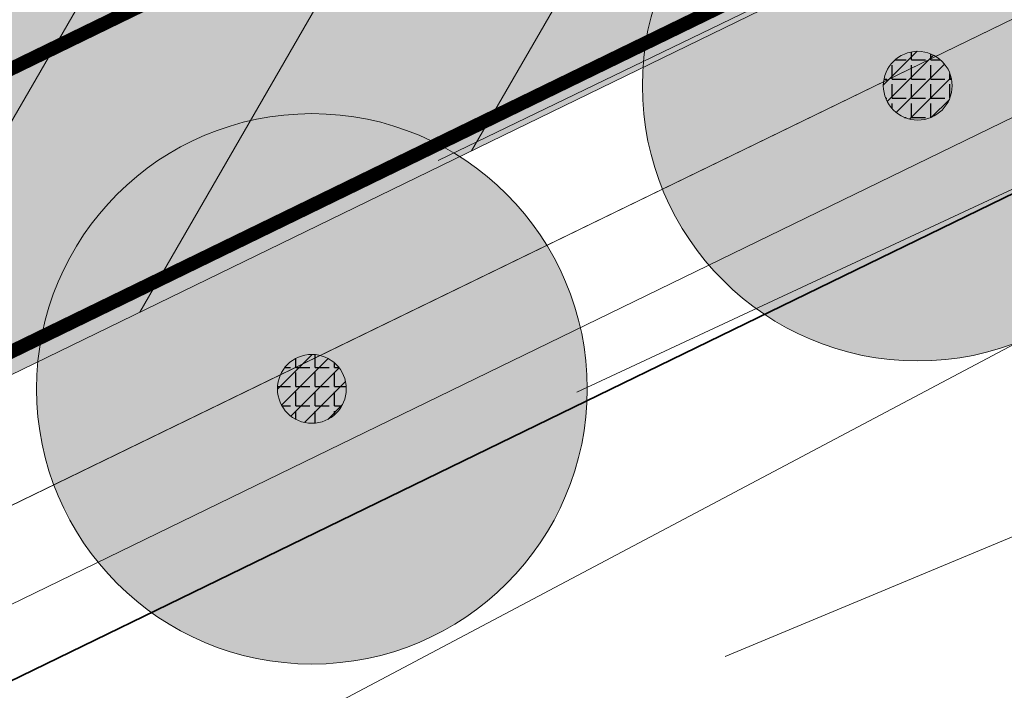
# Model space of a CAD drawing. Header units: metres. Extents: x 163543 to 168130, y 402678 to 405437.
# Tile 58 of 256: x 164421.26 to 164428.41, y 403410.74 to 403415.61. Entities that reach past the tile are written whole.
import ezdxf

# ---------------------------------------------------------------- set-up
doc = ezdxf.new("R2010")
doc.units = ezdxf.units.M
doc.linetypes.add('X-CA190022.004-UO-ALM_Assen$0$AM-AS', pattern=[16, 10, -2, 2, -2])
doc.linetypes.add('X-CA190022.004-UO-DWM_Snelfietsroute$0$2-1', pattern=[6, 2, -1, 2, -1])
doc.layers.get('0').update_dxf_attribs({"lineweight": 25})
for name, color, linetype, lineweight in [('X-CA190022.004-UO-ALM_Assen$0$N-WE-AM-AS_WEG-G', 10, 'X-CA190022.004-UO-ALM_Assen$0$AM-AS', 25), ('X-CA190022.004-UO-ARC_Arcering$0$N-WE-VH-VERHARDINGS_DEKLAAGVERVANGING-A', 250, 'Continuous', 20), ('X-CA190022.004-UO-BGT_Ondergrond$0$GE_244_Taludlijn_Lijn_GEM', 253, 'Continuous', 9), ('X-CA190022.004-UO-BGT_Ondergrond$0$GE_316_WGDFietspad_Vlak_GEM', 253, 'Continuous', 9), ('X-CA190022.004-UO-BGT_Ondergrond$0$GE_367_OWGBerm_groenvoorziening_grasenk_GEM', 253, 'Continuous', 9), ('X-CA190022.004-UO-BGT_Ondergrond$0$GE_421_OTDHalfverhard_gravel_Vlak_GEM', 253, 'Continuous', 9), ('X-CA190022.004-UO-DTM inmeting_v0.1$0$B-WE-GR-BOOM-S', 246, 'Continuous', 0), ('X-CA190022.004-UO-DTM inmeting_v0.1$0$B-WE-GW-TALUD_KRUIN-G', 246, 'Continuous', 0), ('X-CA190022.004-UO-DTM inmeting_v0.1$0$B-WE-GW-TALUD_TEEN-G', 246, 'Continuous', 0), ('X-CA190022.004-UO-DTM inmeting_v0.1$0$B-WE-VH-VERHARDING_ASFALT-G', 246, 'Continuous', 0), ('X-CA190022.004-UO-DWM_Snelfietsroute$0$B-WE-VH-KANTVERHARDING-G', 214, 'Continuous', 18), ('X-CA190022.004-UO-DWM_Snelfietsroute$0$N-WE-GW-BERM-G', 90, 'Continuous', 18), ('X-CA190022.004-UO-DWM_Snelfietsroute$0$N-WE-VW-MARKERING_LANGS_STREEP_21-G', 7, 'X-CA190022.004-UO-DWM_Snelfietsroute$0$2-1', 35), ('X-CA190022.004-UO-DWM_Snelfietsroute$0$N-WE-VW-MARKERING_LANGS_STREEP_DOORGETROKKEN_010-G', 7, 'Continuous', 0), ('X-CA190022.004-UO-GZM_Werkgrens_v0.2$0$N-WE-KG-GRENS_SYSTEEMGRENS-G', 7, 'X-CA190022.004-UO-GZM_Werkgrens_v0.2$0$KG-OG', 35), ('X-CA190022.004-UO-KAD_Percelen$0$B-WE-KG-GRENS_PERCEEL-GV', 150, 'Continuous', 9)]:
    doc.layers.add(name, color=color, linetype=linetype, lineweight=lineweight)
for name, color, linetype, lineweight, transparency in [('X-CA190022.004-UO-ARC_Arcering$0$N-GV-GR-GRAS-A-200 GRASMENGSEL 01 KRUIDENMENGSEL', 44, 'Continuous', 18, 0.5), ('X-CA190022.004-UO-ARC_Arcering$0$N-GV-GR-GRAS-A-200 GRASMENGSEL M1', 62, 'Continuous', 18, 0.5), ('X-CA190022.004-UO-ARC_Arcering$0$N-WE-VH-VERHARDING_ASFALT_ROOD-A', 232, 'Continuous', 0, 0.5)]:
    doc.layers.add(name, color=color, linetype=linetype, lineweight=lineweight, transparency=transparency)
doc.layers.add('X-CA190022.004-UO-DWM_Beplanting$0$B-WE-GR-BOOM-S AFKOMSTIG UIT DTM_v0.4', color=252, linetype='Continuous')
doc.layers.add('X-CA190022.004-UO-DWM_Beplanting$0$N-GV-GR-GRAS-A-200', color=7, linetype='Continuous')
doc.linetypes.add('X-CA190022.004-UO-GZM_Werkgrens_v0.2$0$KG-OG', pattern='A,5.5,-1.5,[2,NLCS.SHX,S=0.5,R=0,X=0,Y=0],-1.5', length=8.5)

# ---------------------------------------------------------------- blocks, each defined once
blk = doc.blocks.new('X-CA190022.004-UO-DTM inmeting_v0.1$0$boom')
h = blk.add_hatch()
h.set_pattern_fill('ANSI31', color=256, scale=0.13)
h.set_pattern_definition([(45, (0, 0), (-0.2918583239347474, 0.2918583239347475), [])])
h.paths.add_polyline_path([(-1, 0, 1), (1, 0, 1)])
blk.add_circle((0, 0), 1)
blk = doc.blocks.new('X-CA190022.004-UO-DWM_Beplanting$0$SGR-BOOM_01-SO')
at = {"linetype": 'ByBlock', "lineweight": 18}
h = blk.add_hatch(color=0, dxfattribs=at)
h.dxf.hatch_style = 1
edge = h.paths.add_edge_path()
edge.add_arc((0, 0), 0.25, 0, 360)
at = {"color": 0, "linetype": 'ByBlock', "lineweight": 18}
for radius in [2, 0.25]:
    blk.add_circle((0, 0), radius, dxfattribs=at)
blk = doc.blocks.new('X-CA190022.004-UO-DWM_Beplanting$0$IMGEOBoom')
at = {"transparency": 33554457}
h = blk.add_hatch(color=256, dxfattribs=at)
h.dxf.hatch_style = 1
edge = h.paths.add_edge_path()
edge.add_arc((0, 0), 100, 0, 360)
edge = h.paths.add_edge_path(flags=17)
edge.add_arc((0, 0), 12.5, 0, 360)
h = blk.add_hatch()
h.set_pattern_fill('ANGLE', color=256)
h.set_pattern_definition([(0, (0, 0), (0, 6.985), [5.08, -1.905]), (90, (0, 0), (-6.985, 4.277078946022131e-16), [5.08, -1.905])])
edge = h.paths.add_edge_path(flags=17)
edge.add_arc((0, 0), 12.5, 0, 360)
at = {"layer": 'X-CA190022.004-UO-DWM_Beplanting$0$N-GV-GR-GRAS-A-200'}
h = blk.add_hatch(color=256, dxfattribs=at)
h.dxf.hatch_style = 1
edge = h.paths.add_edge_path(flags=17)
edge.add_arc((0, 0), 12.5, 0, 360)
at = {"xscale": 50, "yscale": 50, "zscale": 50}
blk.add_blockref('X-CA190022.004-UO-DWM_Beplanting$0$SGR-BOOM_01-SO', (0, 0), dxfattribs=at)

msp = doc.modelspace()

# ---------------------------------------------------------------- hatches: boundary and pattern name
at = {"layer": 'X-CA190022.004-UO-ARC_Arcering$0$N-GV-GR-GRAS-A-200 GRASMENGSEL 01 KRUIDENMENGSEL'}
h = msp.add_hatch(dxfattribs=at)
h.set_pattern_fill('AGR-GRAS_02-SO', color=256, scale=0.1, pattern_type=2)
h.set_pattern_definition([(0, (0, 0), (1, 1), [0.25, -0.75]), (0, (0.5499999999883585, 0.5999999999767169), (1, 1), [0.25, -0.75]), (90, (0.1000000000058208, 0.3499999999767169), (-1, 1), [0.25, -0.75]), (90, (0.5, 0.7000000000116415), (-1, 1), [0.25, -0.75]), (45, (0.2000000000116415, 0.7000000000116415), (0, 1.000000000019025), [0.25, -1.164213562]), (135, (0.5499999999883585, 0), (-1.000000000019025, 0), [0.25, -1.164213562]), (26.56505119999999, (0.25, 0.2999999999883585), (1.000000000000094, 4.000644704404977e-10), [0.25, -1.986067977]), (26.56505119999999, (0.7000000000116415, 0.7999999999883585), (1.000000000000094, 4.000644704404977e-10), [0.25, -1.986067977]), (63.43494882, (0.7000000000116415, 0), (5.099862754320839e-11, 1.000000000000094), [0.2499999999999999, -1.986067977]), (63.43494882, (0.25, 0.4500000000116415), (5.099862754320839e-11, 1.000000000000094), [0.2499999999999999, -1.986067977]), (63.43494882, (0.6000000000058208, 0.2000000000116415), (5.099862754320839e-11, 1.000000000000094), [0.2499999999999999, -1.986067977]), (116.5650512, (0, 0.5499999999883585), (-4.000648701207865e-10, 1.000000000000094), [0.2499999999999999, -1.986067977]), (153.43494882, (0.2000000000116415, 0.1500000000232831), (-1.000000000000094, 5.099898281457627e-11), [0.25, -1.986067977])])
edge = h.paths.add_edge_path()
edge.add_line((164426.6172984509, 403420.1199052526), (164425.9477276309, 403421.4587308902))
edge.add_line((164425.9477276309, 403421.4587308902), (164396.6507062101, 403407.1993511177))
edge.add_line((164396.6507062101, 403407.1993511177), (164370.3216198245, 403394.2254529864))
edge.add_line((164370.3216198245, 403394.2254529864), (164348.1205261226, 403382.4069603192))
edge.add_line((164348.1205261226, 403382.4069603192), (164330.424991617, 403372.8461493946))
edge.add_line((164330.424991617, 403372.8461493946), (164319.1615059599, 403366.391111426))
edge.add_line((164319.1615059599, 403366.391111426), (164296.1681085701, 403352.5166521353))
edge.add_line((164296.1681085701, 403352.5166521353), (164273.3605156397, 403337.8072618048))
edge.add_line((164273.3605156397, 403337.8072618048), (164265.4739187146, 403332.5327219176))
edge.add_line((164265.4739187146, 403332.5327219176), (164256.8799450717, 403326.6287728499))
edge.add_line((164256.8799450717, 403326.6287728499), (164249.63316697, 403321.4803545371))
edge.add_line((164249.63316697, 403321.4803545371), (164244.342760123, 403317.7210371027))
edge.add_line((164244.342760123, 403317.7210371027), (164240.1558737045, 403314.6566996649))
edge.add_line((164240.1558737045, 403314.6566996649), (164232.7073893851, 403309.2031836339))
edge.add_line((164232.7073893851, 403309.2031836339), (164214.7821775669, 403295.6587971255))
edge.add_line((164214.7821775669, 403295.6587971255), (164201.5995901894, 403285.1971440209))
edge.add_arc((164265.93847002, 403204.1245929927), 103.4999999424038, 128.4353872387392, 130.6698017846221)
edge.add_line((164198.4876512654, 403282.6270581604), (164199.7611005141, 403281.0756526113))
edge.add_line((164199.7611005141, 403281.0756526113), (164205.0320948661, 403285.7871757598))
edge.add_arc((164271.6752031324, 403211.2305119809), 99.99999996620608, 128.4353872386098, 131.7922080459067, ccw=False)
edge.add_line((164209.5120342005, 403289.5614791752), (164215.7006745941, 403294.4727615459))
edge.add_line((164215.7006745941, 403294.4727615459), (164233.6026468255, 403307.9995880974))
edge.add_line((164233.6026468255, 403307.9995880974), (164241.0419990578, 403313.4464179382))
edge.add_line((164241.0419990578, 403313.4464179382), (164245.2201891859, 403316.5043906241))
edge.add_line((164245.2201891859, 403316.5043906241), (164250.5020305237, 403320.2576214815))
edge.add_line((164250.5020305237, 403320.2576214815), (164257.7390509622, 403325.3991075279))
edge.add_line((164257.7390509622, 403325.3991075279), (164266.315577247, 403331.2910704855))
edge.add_line((164266.315577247, 403331.2910704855), (164274.1840113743, 403336.5534631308))
edge.add_line((164274.1840113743, 403336.5534631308), (164296.9622607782, 403351.2439288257))
edge.add_line((164296.9622607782, 403351.2439288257), (164319.9220043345, 403365.0980810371))
edge.add_line((164319.9220043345, 403365.0980810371), (164331.1545393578, 403371.535381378))
edge.add_line((164331.1545393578, 403371.535381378), (164348.8294735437, 403381.0850620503))
edge.add_line((164348.8294735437, 403381.0850620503), (164371.0057235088, 403392.8903294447))
edge.add_line((164371.0057235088, 403392.8903294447), (164397.3105136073, 403405.8522553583))
edge.add_line((164397.3105136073, 403405.8522553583), (164426.6172984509, 403420.1199052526))
at = {"layer": 'X-CA190022.004-UO-ARC_Arcering$0$N-GV-GR-GRAS-A-200 GRASMENGSEL M1'}
h = msp.add_hatch(dxfattribs=at)
h.set_pattern_fill('AGR-GRAS_02-SO', color=256, scale=0.1, pattern_type=2)
h.set_pattern_definition([(0, (0, 0), (1, 1), [0.25, -0.75]), (0, (0.5499999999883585, 0.5999999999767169), (1, 1), [0.25, -0.75]), (90, (0.1000000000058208, 0.3499999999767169), (-1, 1), [0.25, -0.75]), (90, (0.5, 0.7000000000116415), (-1, 1), [0.25, -0.75]), (45, (0.2000000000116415, 0.7000000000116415), (0, 1.000000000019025), [0.25, -1.164213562]), (135, (0.5499999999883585, 0), (-1.000000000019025, 0), [0.25, -1.164213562]), (26.56505119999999, (0.25, 0.2999999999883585), (1.000000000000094, 4.000644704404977e-10), [0.25, -1.986067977]), (26.56505119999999, (0.7000000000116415, 0.7999999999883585), (1.000000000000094, 4.000644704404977e-10), [0.25, -1.986067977]), (63.43494882, (0.7000000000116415, 0), (5.099862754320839e-11, 1.000000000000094), [0.2499999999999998, -1.986067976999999]), (63.43494882, (0.25, 0.4500000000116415), (5.099862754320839e-11, 1.000000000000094), [0.2499999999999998, -1.986067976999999]), (63.43494882, (0.6000000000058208, 0.2000000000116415), (5.099862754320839e-11, 1.000000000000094), [0.2499999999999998, -1.986067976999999]), (116.5650512, (0, 0.5499999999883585), (-4.000648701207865e-10, 1.000000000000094), [0.2499999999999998, -1.986067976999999]), (153.43494882, (0.2000000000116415, 0.1500000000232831), (-1.000000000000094, 5.099898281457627e-11), [0.25, -1.986067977])])
edge = h.paths.add_edge_path()
edge.add_line((164471.313153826, 403421.3985930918), (164482.7709181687, 403426.9129983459))
edge.add_line((164482.7709181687, 403426.9129983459), (164482.5024519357, 403427.1454897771))
edge.add_line((164482.5024519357, 403427.1454897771), (164481.7014991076, 403427.8410327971))
edge.add_line((164481.7014991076, 403427.8410327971), (164481.6841321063, 403427.8326743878))
edge.add_line((164481.6841321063, 403427.8326743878), (164481.5973983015, 403428.0128888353))
edge.add_line((164481.5973983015, 403428.0128888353), (164470.6626502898, 403422.7502014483))
edge.add_arc((164454.6168963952, 403456.0898742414), 37.00000000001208, 260.59634094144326, 295.7006320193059, ccw=False)
edge.add_arc((164443.1794430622, 403387.0017633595), 33.02844012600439, 80.60411488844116, 116.5691651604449)
edge.add_line((164428.4065544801, 403416.5422376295), (164429.0788023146, 403415.1980592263))
edge.add_arc((164443.1796778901, 403387.0317249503), 31.49884249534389, 80.59600917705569, 116.5938618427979, ccw=False)
edge.add_arc((164454.6168963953, 403456.0898742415), 38.5000000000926, 260.5963409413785, 295.7006320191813)
at = {"layer": 'X-CA190022.004-UO-ARC_Arcering$0$N-WE-VH-VERHARDING_ASFALT_ROOD-A'}
h = msp.add_hatch(color=256, dxfattribs=at)
h.dxf.hatch_style = 1
edge = h.paths.add_edge_path()
edge.add_line((164260.03, 403322.12), (164268.56, 403327.98))
edge.add_line((164268.56, 403327.98), (164276.38, 403333.21))
edge.add_line((164276.38, 403333.21), (164299.08, 403347.8500000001))
edge.add_line((164299.08, 403347.8500000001), (164321.95, 403361.65))
edge.add_line((164321.95, 403361.65), (164333.1, 403368.0400000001))
edge.add_line((164333.1, 403368.0400000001), (164350.72, 403377.56))
edge.add_line((164350.72, 403377.56), (164372.83, 403389.33))
edge.add_line((164372.83, 403389.33), (164399.07, 403402.26))
edge.add_line((164399.07, 403402.26), (164428.4064010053, 403416.5425445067))
edge.add_line((164428.4064010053, 403416.5425445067), (164426.8756639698, 403419.5981364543))
edge.add_line((164426.8756639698, 403419.5981364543), (164397.33, 403405.2))
edge.add_line((164397.33, 403405.2), (164392.63, 403402.895))
edge.add_line((164392.63, 403402.895), (164389.014, 403401.122))
edge.add_line((164389.014, 403401.122), (164366.62, 403390.14))
edge.add_line((164366.62, 403390.14), (164357.53, 403385.5300000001))
edge.add_line((164357.53, 403385.5300000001), (164331.41, 403371.01))
edge.add_line((164331.41, 403371.01), (164320.04, 403364.5300000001))
edge.add_line((164320.04, 403364.5300000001), (164297.05, 403350.58))
edge.add_line((164297.05, 403350.58), (164274.64, 403336.2))
edge.add_line((164274.64, 403336.2), (164258.18, 403324.98))
edge.add_line((164258.18, 403324.98), (164250.861, 403319.723))
edge.add_line((164250.861, 403319.723), (164241.48, 403312.985))
edge.add_line((164241.48, 403312.985), (164233.83, 403307.49))
edge.add_line((164233.83, 403307.49), (164215.89, 403293.75))
edge.add_line((164215.89, 403293.75), (164199.7722010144, 403281.0843755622))
edge.add_line((164199.7722010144, 403281.0843755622), (164199.7612813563, 403281.0754303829))
edge.add_line((164199.7612813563, 403281.0754303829), (164201.9640996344, 403278.3715742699))
edge.add_arc((164265.8034797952, 403204.0174653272), 97.9999998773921, 128.4353872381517, 130.6489192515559, ccw=False)
edge.add_line((164204.8835742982, 403280.781813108), (164218.15, 403291.31))
edge.add_line((164218.15, 403291.31), (164235.99, 403304.7900000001))
edge.add_line((164235.99, 403304.7900000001), (164243.405, 403310.219))
edge.add_line((164243.405, 403310.219), (164247.56, 403313.26))
edge.add_line((164247.56, 403313.26), (164252.819, 403316.997))
edge.add_line((164252.819, 403316.997), (164260.03, 403322.12))
at = {"layer": 'X-CA190022.004-UO-ARC_Arcering$0$N-WE-VH-VERHARDINGS_DEKLAAGVERVANGING-A'}
h = msp.add_hatch(dxfattribs=at)
h.set_pattern_fill('AVH-ASFALT_B', color=256, angle=15, pattern_type=2)
h.set_pattern_definition([(59.99999999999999, (0, 0), (-1.299038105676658, 0.7500000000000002), [])])
h.paths.add_polyline_path([(164260.03, 403322.12), (164268.56, 403327.98), (164276.38, 403333.21), (164299.08, 403347.8500000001), (164321.95, 403361.65), (164333.1, 403368.0400000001), (164350.72, 403377.56), (164372.83, 403389.33), (164399.07, 403402.26), (164428.3922259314, 403416.5354552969), (164426.8756639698, 403419.5981364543), (164397.33, 403405.2), (164392.63, 403402.895), (164389.014, 403401.122), (164366.62, 403390.14), (164357.53, 403385.5300000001), (164331.41, 403371.01), (164320.04, 403364.5300000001), (164297.05, 403350.58), (164274.64, 403336.2), (164258.18, 403324.98), (164250.861, 403319.723), (164241.48, 403312.985), (164233.83, 403307.49), (164215.89, 403293.75), (164199.7722010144, 403281.0843755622), (164199.7612813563, 403281.0754303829), (164201.9164156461, 403278.4270868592), (164218.15, 403291.31), (164235.99, 403304.7900000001), (164243.405, 403310.219), (164247.56, 403313.26), (164252.819, 403316.997)])

# ---------------------------------------------------------------- linework, layer by layer
at = {"layer": 'X-CA190022.004-UO-ALM_Assen$0$N-WE-AM-AS_WEG-G', "linetype": 'X-CA190022.004-UO-ALM_Assen$0$AM-AS', "lineweight": 18, "flags": 128}
msp.add_lwpolyline([(163996.3336493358, 403048.7078805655), (164190.428417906, 403269.7022139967, -0.04248648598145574), (164203.1301038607, 403281.900647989, -0.05950783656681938), (164394.9099900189, 403402.509361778, 0.004627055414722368), (164427.6093375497, 403418.3764426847, -0.1575725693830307), (164448.8982825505, 403421.5602137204, 0.1543805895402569), (164469.7953122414, 403424.5523459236), (164600.3150897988, 403487.369046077, -0.2096911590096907), (164620.3886000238, 403488.0752802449, 0.2093307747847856), (164640.4309921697, 403488.7665643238), (164764.0180252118, 403548.0366099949, -0.1493007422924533), (164778.4568812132, 403550.2301690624, 0.1996996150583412), (164797.0707545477, 403554.9547108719), (164807.4367029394, 403562.7175400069, 0.08719858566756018), (164813.3612815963, 403569.0256351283, -0.1361873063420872), (164823.4135919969, 403577.8419746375), (165121.4265764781, 403721.5335502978), (165178.771774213, 403748.854454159, -0.02762787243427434), (165181.3258110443, 403749.9024284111), (165206.7023570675, 403758.7117965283, -0.2281753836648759), (165222.2156522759, 403756.92710106, 0.2625260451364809), (165239.8769326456, 403756.0478409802), (165316.357038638, 403794.2949912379, -0.002955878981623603), (165321.6599724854, 403796.9078754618), (165454.6760993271, 403861.4737105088, 0.2337197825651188), (165465.5419418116, 403875.4828331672), (165466.0393278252, 403877.9301751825, -0.1382469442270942), (165476.4672373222, 403898.1944094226), (165483.3232835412, 403905.5400790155), (165502.0132482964, 403925.3181215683, 0.00270083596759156), (165511.6266676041, 403935.5312913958), (165520.3237442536, 403945.4553072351), (165525.6923273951, 403951.3658801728), (165530.615228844, 403956.3669465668, -0.06780363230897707), (165540.3856813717, 403964.2784885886), (165579.0076054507, 403987.5663360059, 0.233996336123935), (165587.6067037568, 404001.0272668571, -0.2578877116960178), (165597.6306713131, 404015.2620702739), (165668.8061252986, 404049.8624576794, 0.1241179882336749), (165680.9653913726, 404060.0928790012), (165692.909929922, 404076.6706676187, -0.3303788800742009), (165732.6456350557, 404089.3227425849, 0.1846113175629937), (165745.4916128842, 404089.77497305), (165892.3246628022, 404151.9071568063, 0.02506743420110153), (165914.8777454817, 404162.8133820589, -0.01071744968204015), (165924.3873477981, 404167.7535043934), (166007.5697587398, 404208.726249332, -0.0190725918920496), (166018.0170805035, 404213.3859907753, -0.1041133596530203), (166035.0595171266, 404216.3802910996), (166071.3637979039, 404215.1615490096, 0.1209432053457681), (166079.7626728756, 404216.9267814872), (166253.1152813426, 404300.2121870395, 0.1370197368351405), (166261.20282629, 404307.3086689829, -0.1370657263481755), (166269.2936265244, 404314.4067145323), (166458.0553023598, 404405.0532937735, -0.05495898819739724), (166465.292640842, 404407.5962293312), (166474.0115951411, 404409.6200769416, 0.05512116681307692), (166477.7441475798, 404410.9329152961), (166509.8455300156, 404426.3741046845, 0.06706615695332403), (166514.3066309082, 404429.3114036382, -0.06727732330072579), (166518.7828901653, 404432.2559861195), (166556.6686702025, 404450.4403351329, -0.01732068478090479), (166566.1850069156, 404454.6088799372, 0.01660197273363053), (166575.3124233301, 404458.5914386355), (166597.7510003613, 404469.2822299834, 0.1329779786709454), (166635.0885808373, 404501.3122219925, -0.04027287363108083), (166645.1747246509, 404513.8395784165), (166648.1959423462, 404517.0287349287, -0.07202746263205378), (166677.0195985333, 404539.8000358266), (166677.2461273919, 404539.9311914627, -0.08933287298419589), (166717.8167622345, 404554.585755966), (166734.2901361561, 404557.3869827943, 0.1628042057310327), (166748.2749261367, 404564.8680743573, -0.09224986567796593), (166757.8833526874, 404571.8738470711), (166814.8951966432, 404599.1350634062, -0.03237137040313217), (166817.2963922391, 404600.0977793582), (166825.540090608, 404602.7984847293, 0.08309599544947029), (166832.8509500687, 404606.6269308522, -0.05104093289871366), (166841.5511306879, 404611.9158900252), (166891.2886605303, 404635.588563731, -0.1080348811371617), (166898.7767261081, 404637.3338670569), (166928.2421893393, 404637.7391838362, 0.2092685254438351), (166941.3852138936, 404643.7086926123, -0.026762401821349), (166980.5363273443, 404682.8606394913, -0.02619809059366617), (167007.2291239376, 404704.4245627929, -0.01999349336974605), (167033.130253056, 404721.6599794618), (167034.9329898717, 404722.7582272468, -0.02850178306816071), (167071.4851403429, 404742.2630184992), (167095.8874986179, 404753.5487719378, 0.06107887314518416), (167112.4352643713, 404763.8129514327, -0.01637972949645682), (167116.3416166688, 404766.7484785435), (167122.4960900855, 404771.0654386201, -0.09347324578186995), (167132.2396271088, 404775.4785245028), (167140.6213436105, 404777.519708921, -0.05617792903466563), (167157.1982762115, 404779.6303146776), (167189.7312216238, 404780.098905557, -0.09129081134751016), (167196.1584139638, 404779.0110158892), (167222.3067585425, 404769.4734945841, 0.2038372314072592), (167236.3782206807, 404770.2117075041, 0.01782615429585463), (167328.8315635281, 404819.5522006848), (167395.6774769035, 404858.3489080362, 0.03125557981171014), (167406.0672886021, 404865.2809112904), (167511.4690776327, 404945.5504878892)], format="xyb", dxfattribs=at)
at = {"layer": 'X-CA190022.004-UO-BGT_Ondergrond$0$GE_244_Taludlijn_Lijn_GEM'}
msp.add_line((164453.447, 403426.482), (164418.343, 403407.883), dxfattribs=at)
at = {"layer": 'X-CA190022.004-UO-BGT_Ondergrond$0$GE_316_WGDFietspad_Vlak_GEM', "flags": 128}
msp.add_lwpolyline([(164446.97, 403425.58), (164399.07, 403402.26), (164372.83, 403389.33), (164350.72, 403377.56), (164333.1, 403368.0400000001), (164321.95, 403361.65)], dxfattribs=at)
at = {"layer": 'X-CA190022.004-UO-BGT_Ondergrond$0$GE_367_OWGBerm_groenvoorziening_grasenk_GEM', "flags": 128}
for points in [[(164136.762, 403226.328), (164137.681, 403227.058), (164154.717, 403240.595), (164179.581, 403260.6550000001), (164183.17, 403263.55), (164218.15, 403291.31), (164235.99, 403304.7900000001), (164243.405, 403310.219), (164247.56, 403313.26), (164252.819, 403316.997), (164260.03, 403322.12), (164268.56, 403327.98), (164276.38, 403333.21), (164299.08, 403347.8500000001), (164321.95, 403361.65), (164333.1, 403368.0400000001), (164350.72, 403377.56), (164372.83, 403389.33), (164399.07, 403402.26), (164446.97, 403425.58), (164458.26, 403430.62), (164461.749, 403432.244), (164473.316, 403437.484)], [(164453.447, 403426.482), (164418.343, 403407.883), (164405.774, 403401.616), (164393.255, 403395.423), (164379.112, 403388.334), (164366.676, 403382.161), (164338.225, 403366.811), (164327.291, 403360.547), (164306.875, 403348.529), (164295.285, 403341.33), (164281.893, 403332.496), (164265.634, 403321.347), (164239.848, 403303.124), (164224.258, 403291.345), (164208.266, 403279.037), (164194.822, 403268.535), (164179.256, 403255.8890000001), (164165.951, 403244.025), (164160.088, 403238.658), (164155.081, 403234.074), (164150.561, 403230.11), (164146.709, 403226.642), (164139.364, 403219.716), (164136.597, 403223.292)]]:
    msp.add_lwpolyline(points, dxfattribs=at)
at = {"layer": 'X-CA190022.004-UO-BGT_Ondergrond$0$GE_421_OTDHalfverhard_gravel_Vlak_GEM', "flags": 128}
msp.add_lwpolyline([(164165.951, 403244.025), (164179.256, 403255.8890000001), (164194.822, 403268.535), (164208.266, 403279.037), (164224.258, 403291.345), (164239.848, 403303.124), (164265.634, 403321.347), (164281.893, 403332.496), (164295.285, 403341.33), (164306.875, 403348.529), (164327.291, 403360.547), (164338.225, 403366.811), (164366.676, 403382.161), (164379.112, 403388.334), (164393.255, 403395.423), (164405.774, 403401.616), (164418.343, 403407.883), (164453.447, 403426.482), (164456.675, 403428.038), (164465.477, 403431.918), (164467.948, 403432.656), (164471.335, 403432.326), (164477.915, 403429.509), (164481.182, 403421.899)], dxfattribs=at)
at = {"layer": 'X-CA190022.004-UO-DTM inmeting_v0.1$0$B-WE-GW-TALUD_KRUIN-G'}
msp.add_polyline3d([(164426.3849999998, 403410.9870000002, 9.664), (164436.0699999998, 403415.0240000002, 9.624), (164442.8130000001, 403417.4330000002, 9.67), (164448.7620000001, 403421.0329999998, 9.586)], dxfattribs=at)
at = {"layer": 'X-CA190022.004-UO-DTM inmeting_v0.1$0$B-WE-GW-TALUD_TEEN-G'}
msp.add_polyline3d([(164425.307, 403412.9070000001, 8.948), (164434.1669999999, 403417.04, 8.957), (164440.216, 403419.4679999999, 9.135), (164445.5490000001, 403421.8399999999, 9.116), (164451.2799999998, 403424.8629999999, 9.245), (164457.6630000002, 403428.003, 9.326), (164463.452, 403430.8939999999, 9.362), (164466.9569999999, 403432.6490000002, 9.53), (164473.9789999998, 403433.682, 9.853)], dxfattribs=at)
at = {"layer": 'X-CA190022.004-UO-DTM inmeting_v0.1$0$B-WE-VH-VERHARDING_ASFALT-G'}
msp.add_polyline3d([(164456.1490000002, 403429.7050000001, 9.172), (164448.4330000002, 403426.193, 9.026), (164440.139, 403422.2000000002, 8.875), (164431.4589999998, 403418.0529999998, 8.812), (164424.2999999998, 403414.5899999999, 8.806)], dxfattribs=at)
at = {"layer": 'X-CA190022.004-UO-DWM_Snelfietsroute$0$B-WE-VH-KANTVERHARDING-G', "flags": 128}
msp.add_lwpolyline([(164201.9859874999, 403278.3903612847, -0.009585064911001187), (164204.8835742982, 403280.781813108), (164218.15, 403291.31), (164235.99, 403304.7900000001), (164243.405, 403310.219), (164247.56, 403313.26), (164252.819, 403316.997), (164260.03, 403322.12), (164268.56, 403327.98), (164276.38, 403333.21), (164299.08, 403347.8500000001), (164321.95, 403361.65), (164333.1, 403368.0400000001), (164350.72, 403377.56), (164372.83, 403389.33), (164399.07, 403402.26), (164428.4074814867, 403416.5428824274)], format="xyb", dxfattribs=at)
at = {"layer": 'X-CA190022.004-UO-DWM_Snelfietsroute$0$N-WE-GW-BERM-G', "flags": 128}
msp.add_lwpolyline([(164202.9412330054, 403277.2335011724, -0.009658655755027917), (164205.8160218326, 403279.6068485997), (164219.0684970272, 403290.1239644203), (164236.8852574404, 403303.5864044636), (164244.2911253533, 403309.0087182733), (164248.4374290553, 403312.043353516), (164253.6878635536, 403315.7742669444), (164260.8891058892, 403320.8903346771), (164269.4016585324, 403326.738348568), (164277.2034957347, 403331.956201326), (164299.8741522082, 403346.5772766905), (164322.7104983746, 403360.3569696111), (164333.8295477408, 403366.7292319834), (164351.4289474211, 403376.2381017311), (164373.5141036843, 403387.9948764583), (164399.7298073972, 403400.9129042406), (164429.1663706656, 403415.2418537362)], format="xyb", dxfattribs=at)
at = {"layer": 'X-CA190022.004-UO-DWM_Snelfietsroute$0$N-WE-VW-MARKERING_LANGS_STREEP_21-G', "const_width": 0.1, "flags": 128}
msp.add_lwpolyline([(164414.1218810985, 403411.8122581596), (164426.7101737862, 403417.938830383)], dxfattribs=at)
at = {"layer": 'X-CA190022.004-UO-DWM_Snelfietsroute$0$N-WE-VW-MARKERING_LANGS_STREEP_DOORGETROKKEN_010-G', "const_width": 0.1, "flags": 128}
msp.add_lwpolyline([(164428.3265654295, 403416.6703207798), (164399.0040192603, 403402.3947095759), (164372.7615896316, 403389.4635123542), (164350.6491052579, 403377.6921898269), (164333.0270452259, 403368.1710768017), (164321.8739501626, 403361.7793030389), (164299.0005847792, 403347.977272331), (164276.2976504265, 403333.3353798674), (164268.4758341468, 403328.1041651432), (164259.9440894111, 403322.2429665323), (164252.7321257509, 403317.1192819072), (164247.4722570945, 403313.3816646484), (164243.3164091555, 403310.340044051), (164235.900474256, 403304.9103595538), (164218.0581502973, 403291.4286035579), (164201.8231708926, 403278.54458331)], dxfattribs=at)
at = {"layer": 'X-CA190022.004-UO-GZM_Werkgrens_v0.2$0$N-WE-KG-GRENS_SYSTEEMGRENS-G', "ltscale": 0.2, "flags": 128}
msp.add_lwpolyline([(164202.4471839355, 403276.2612616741, -0.007014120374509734), (164204.6842424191, 403278.1944806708), (164207.7316017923, 403280.6309342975), (164216.350955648, 403287.4712219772), (164219.0035534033, 403289.434108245), (164219.3746627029, 403289.7286192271), (164237.1836765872, 403303.1852059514), (164244.5865004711, 403308.605291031), (164248.7299054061, 403311.6378046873), (164253.9774847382, 403315.3666892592), (164261.1754745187, 403320.480446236), (164269.6822113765, 403326.3244647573), (164277.4779943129, 403331.5382684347), (164300.138869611, 403346.1530355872), (164322.9639978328, 403359.9259594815), (164334.0727303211, 403366.2923093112), (164351.6652632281, 403375.7974689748), (164373.7421382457, 403387.5498352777), (164399.9497431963, 403400.4638723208), (164429.2801321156, 403414.7433017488), (164430.1235736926, 403415.1409833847), (164430.9478262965, 403415.506283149), (164431.7770699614, 403415.8458020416), (164432.615246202, 403416.1613381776), (164433.4616619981, 403416.4526584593), (164434.3156183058, 403416.7195497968), (164435.1764106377, 403416.9618192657), (164436.0433296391, 403417.1792942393), (164436.3055164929, 403417.2587681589, -0.09982065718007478), (164451.9815185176, 403417.1790174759, 0.1310872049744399), (164471.5299883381, 403420.9480569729), (164482.532673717, 403426.2434413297), (164490.6930660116, 403418.7998493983), (164492.5861501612, 403419.7065134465), (164495.4035730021, 403416.5299918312, -0.01010042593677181), (164498.0738503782, 403413.5363083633), (164499.3853029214, 403412.0048366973), (164502.2759065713, 403408.6525450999), (164509.274412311, 403412.9480533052), (164511.7682141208, 403416.4610208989), (164509.1861236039, 403420.2014103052, -0.1750361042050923), (164509.3210798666, 403422.1351258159, -0.1801291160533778), (164510.5166693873, 403423.4312866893), (164518.8245311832, 403427.3151248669), (164545.0302416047, 403439.9269191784), (164571.6953268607, 403452.7535489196), (164577.9552917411, 403456.0641072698), (164591.4716804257, 403464.141949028), (164595.4462846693, 403466.1591353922), (164599.4311747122, 403468.181541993), (164600.8539115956, 403468.8630628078), (164605.9399590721, 403471.2415379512), (164622.0164705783, 403477.7583811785), (164627.272938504, 403479.8886915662), (164631.9472826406, 403481.9048786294), (164633.2674407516, 403482.5385622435, 0.08477773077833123), (164642.6089981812, 403485.3796505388), (164759.3320802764, 403541.3864717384), (164770.9742443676, 403544.8150730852), (164773.2724307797, 403545.3968587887), (164787.8865800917, 403542.289629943), (164789.8994408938, 403542.3802139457), (164793.2522167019, 403543.0482871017), (164800.2402211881, 403546.8141014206), (164803.6710322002, 403549.3659814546), (164804.7740494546, 403550.3596960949), (164806.982937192, 403547.3873851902), (164807.9070396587, 403546.1989325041), (164811.8704722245, 403549.2807697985), (164810.9532731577, 403550.4603442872), (164809.5116547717, 403552.4057701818), (164808.342669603, 403553.5746866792), (164810.0239640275, 403555.0893745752), (164807.82693957, 403558.0124714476), (164809.8344029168, 403559.5158162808, 0.08719858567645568), (164816.7069141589, 403566.8332066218, -0.1361886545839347), (164825.1509550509, 403574.2389801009), (164897.951587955, 403609.3404576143), (164931.0926747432, 403625.3204994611), (165054.7836542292, 403684.9604895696), (165123.1554235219, 403717.9264497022), (165148.5663854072, 403730.0329638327), (165175.6541256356, 403740.4784873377), (165188.1464371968, 403744.8235939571), (165187.6324323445, 403748.0918636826), (165185.2580450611, 403754.9315992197), (165180.037890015, 403753.6894865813, 0.02784581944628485), (165177.0513383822, 403752.4655620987), (165119.6977294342, 403725.1406508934), (165051.3091062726, 403692.1665645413), (164927.6180512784, 403632.5265380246), (164894.4771003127, 403616.5465616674), (164821.6764674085, 403581.445084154, 0.1361886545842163), (164810.015649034, 403571.2180636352, -0.08719858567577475), (164805.0390029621, 403565.919263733), (164803.0203514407, 403564.4075403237), (164799.415410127, 403569.2038422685), (164798.6149812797, 403568.6044188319), (164797.8152444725, 403568.0055136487), (164797.2158194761, 403568.8059445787), (164793.3705278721, 403565.9262908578), (164793.9699528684, 403565.1258599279), (164792.3761302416, 403563.932281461), (164795.8845084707, 403559.0636660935, -0.2015476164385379), (164780.0971775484, 403554.0570161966, 0.07565561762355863), (164771.1691888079, 403553.9823458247, -0.009754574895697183), (164764.0749090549, 403552.5358596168), (164754.2863395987, 403547.7986438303), (164747.4743492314, 403544.6063578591), (164708.340445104, 403525.5831572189), (164686.2179063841, 403515.3649846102), (164675.1479613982, 403509.8647663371), (164663.5244613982, 403504.2582663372), (164644.326586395, 403495.0707073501), (164639.4929121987, 403492.7230557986), (164638.2008723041, 403492.1265410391, -0.2018182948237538), (164621.8461223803, 403491.8003317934, 0.2094978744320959), (164598.5804137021, 403490.9733350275), (164556.1572466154, 403470.5661522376), (164536.2994594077, 403461.0079530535), (164516.3183906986, 403451.407959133), (164508.2317351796, 403447.5121291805), (164500.1867564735, 403443.6421835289), (164497.2033634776, 403443.0084814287), (164495.0902549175, 403442.27400261, 0.1307944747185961), (164492.913084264, 403444.8114515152), (164488.4347408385, 403447.8854838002), (164494.8986629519, 403449.8350294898), (164490.3149407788, 403452.2328764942), (164484.4843242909, 403450.5971355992, -0.07642678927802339), (164479.7480917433, 403454.7225616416), (164478.7991556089, 403455.8572518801), (164474.9179570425, 403452.9617439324), (164457.3434499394, 403473.5656706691), (164451.2568614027, 403468.374000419), (164465.5190818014, 403451.6533184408, -0.484296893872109), (164464.8169442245, 403448.1132255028), (164461.4164168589, 403446.3937776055), (164463.8934237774, 403441.7698684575), (164464.9162194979, 403439.6136052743), (164433.0167582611, 403424.6830765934, 0.0516595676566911), (164425.3001219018, 403421.7033575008), (164396.430770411, 403407.6483830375), (164370.0935852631, 403394.670494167), (164347.8842103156, 403382.8475930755), (164330.1818090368, 403373.2830720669), (164318.9080065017, 403366.8221215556), (164295.9033911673, 403352.9408932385), (164273.0860170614, 403338.2251946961), (164265.1933658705, 403332.9466057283), (164256.5935764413, 403327.0386612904), (164249.3435457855, 403321.8879322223), (164244.0502837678, 403318.1265859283), (164239.8604985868, 403315.0601269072), (164232.4089702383, 403309.6043821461), (164214.4760118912, 403296.0541423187), (164201.2887743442, 403285.5887988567, 0.01213108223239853), (164197.4136132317, 403282.3572203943)], format="xyb", close=True, dxfattribs=at)
at = {"layer": 'X-CA190022.004-UO-KAD_Percelen$0$B-WE-KG-GRENS_PERCEEL-GV', "flags": 128}
for points in [[(164320.335, 403360.055), (164334.113, 403367.893), (164347.324, 403375.205), (164360.621, 403382.207), (164387.566, 403395.736), (164459.04, 403430.474), (164469.708, 403435.65), (164464.658, 403441.585), (164461.223, 403440.276), (164450.635, 403435.456), (164443.895, 403432.527), (164395.494, 403408.832), (164393.545, 403407.844), (164337.189, 403378.787), (164334.483, 403377.392), (164299.052, 403356.496)], [(164316.027, 403338.203), (164330.341, 403346.655), (164343.747, 403354.336), (164363.145, 403364.918), (164374.895, 403370.972), (164408.841, 403387.712), (164466.349, 403415.367), (164460.276, 403427.915), (164459.04, 403430.474), (164387.566, 403395.736), (164360.621, 403382.207), (164347.324, 403375.205), (164334.113, 403367.893), (164320.335, 403360.055)]]:
    msp.add_lwpolyline(points, dxfattribs=at)

# ---------------------------------------------------------------- block references
at = {"layer": 'X-CA190022.004-UO-DTM inmeting_v0.1$0$B-WE-GR-BOOM-S', "linetype": 'ByBlock', "lineweight": -2, "xscale": 0.25, "yscale": 0.25, "zscale": 0.25}
for p in [(164427.784, 403415.134, 8.946), (164423.384, 403412.931, 8.906)]:
    msp.add_blockref('X-CA190022.004-UO-DTM inmeting_v0.1$0$boom', p, dxfattribs=at)
at = {"layer": 'X-CA190022.004-UO-DWM_Beplanting$0$B-WE-GR-BOOM-S AFKOMSTIG UIT DTM_v0.4', "linetype": 'ByBlock', "lineweight": -2, "xscale": 0.02, "yscale": 0.02, "zscale": 0.02}
for p in [(164427.784, 403415.134, 8.946), (164423.384, 403412.931, 8.906)]:
    msp.add_blockref('X-CA190022.004-UO-DWM_Beplanting$0$IMGEOBoom', p, dxfattribs=at)

doc.saveas('drawing.dxf')
